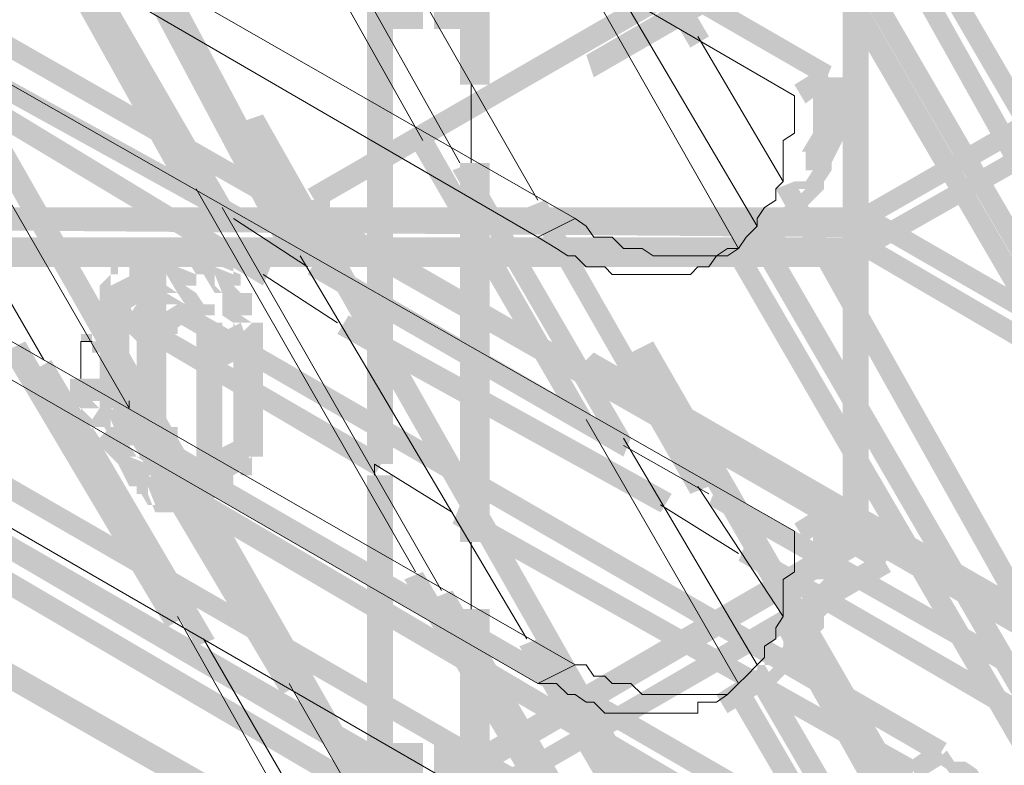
# Model space of a CAD drawing. Header units: millimetres. Extents: x -91 to 1961, y -1152 to 358.
# Tile 235 of 256: x 203.69 to 208.07, y 107.6 to 110.92. Entities that reach past the tile are written whole.
import ezdxf

# ---------------------------------------------------------------- set-up
doc = ezdxf.new("R2010")
doc.units = ezdxf.units.MM
doc.header["$MEASUREMENT"] = 0
doc.layers.get('0').update_dxf_attribs({"linetype": 'CONTINUOUS'})

msp = doc.modelspace()

# ---------------------------------------------------------------- hatches: boundary and pattern name
at = {"true_color": 0xaaaaaa}
h = msp.add_hatch(color=253, dxfattribs=at)
h.paths.add_polyline_path([(207.3545, 108.5956), (207.3545, 114.9487), (207.4703, 114.9487), (207.4703, 108.5956)])
h.paths.add_polyline_path([(207.3545, 118.1253), (207.3545, 124.4784), (207.4703, 124.4784), (207.4703, 118.1253)])
h.paths.add_polyline_path([(207.3545, 127.655), (207.3545, 134.0082), (207.4703, 134.0082), (207.4703, 127.655)])
h.paths.add_polyline_path([(207.3545, 137.1848), (207.3545, 143.5379), (207.4703, 143.5379), (207.4703, 137.1848)])
h.paths.add_polyline_path([(207.3545, 146.7145), (207.3545, 153.0676), (207.4703, 153.0676), (207.4703, 146.7145)])
h.paths.add_polyline_path([(207.3545, 156.2442), (207.3545, 162.5974), (207.4703, 162.5974), (207.4703, 156.2442)])
h.paths.add_polyline_path([(207.3545, 165.774), (207.3545, 165.9394), (207.4703, 165.9394), (207.4703, 165.774)])
h = msp.add_hatch(color=253, dxfattribs=at)
h.paths.add_polyline_path([(207.6027, 165.8567), (207.6027, 159.5035), (207.4703, 159.5035), (207.4703, 165.8567)])
h.paths.add_polyline_path([(207.6027, 156.3269), (207.6027, 149.9738), (207.4703, 149.9738), (207.4703, 156.3269)])
h.paths.add_polyline_path([(207.6027, 146.7972), (207.6027, 140.4441), (207.4703, 140.4441), (207.4703, 146.7972)])
h.paths.add_polyline_path([(207.6027, 137.2675), (207.6027, 130.9143), (207.4703, 130.9143), (207.4703, 137.2675)])
h.paths.add_polyline_path([(207.6027, 127.7377), (207.6027, 121.3846), (207.4703, 121.3846), (207.4703, 127.7377)])
h.paths.add_polyline_path([(207.6027, 118.208), (207.6027, 111.8549), (207.4703, 111.8549), (207.4703, 118.208)])
h.paths.add_polyline_path([(207.6027, 108.6783), (207.6027, 108.5128), (207.4703, 108.5128), (207.4703, 108.6783)])
h = msp.add_hatch(color=253, dxfattribs=at)
h.paths.add_polyline_path([(205.485, 164.8805), (205.485, 158.5274), (205.3526, 158.5274), (205.3526, 164.8805)])
h.paths.add_polyline_path([(205.485, 155.3508), (205.485, 148.9977), (205.3526, 148.9977), (205.3526, 155.3508)])
h.paths.add_polyline_path([(205.485, 145.8211), (205.485, 139.4679), (205.3526, 139.4679), (205.3526, 145.8211)])
h.paths.add_polyline_path([(205.485, 136.2913), (205.485, 129.9382), (205.3526, 129.9382), (205.3526, 136.2913)])
h.paths.add_polyline_path([(205.485, 126.7616), (205.485, 120.4085), (205.3526, 120.4085), (205.3526, 126.7616)])
h.paths.add_polyline_path([(205.485, 117.2319), (205.485, 110.8787), (205.3526, 110.8787), (205.3526, 117.2319)])
h.paths.add_polyline_path([(205.485, 107.7021), (205.485, 107.5367), (205.3526, 107.5367), (205.3526, 107.7021)])
h = msp.add_hatch(color=253, dxfattribs=at)
h.paths.add_polyline_path([(205.6504, 164.8805), (205.6504, 158.5274), (205.5346, 158.5274), (205.5346, 164.8805)])
h.paths.add_polyline_path([(205.6504, 155.3508), (205.6504, 148.9977), (205.5346, 148.9977), (205.5346, 155.3508)])
h.paths.add_polyline_path([(205.6504, 145.8211), (205.6504, 139.4679), (205.5346, 139.4679), (205.5346, 145.8211)])
h.paths.add_polyline_path([(205.6504, 136.2913), (205.6504, 129.9382), (205.5346, 129.9382), (205.5346, 136.2913)])
h.paths.add_polyline_path([(205.6504, 126.7616), (205.6504, 120.4085), (205.5346, 120.4085), (205.5346, 126.7616)])
h.paths.add_polyline_path([(205.6504, 117.2319), (205.6504, 110.8787), (205.5346, 110.8787), (205.5346, 117.2319)])
h.paths.add_polyline_path([(205.6504, 107.7021), (205.6504, 107.5367), (205.5346, 107.5367), (205.5346, 107.7021)])
h = msp.add_hatch(color=253, dxfattribs=at)
h.paths.add_polyline_path([(204.6412, 120.789), (204.7735, 120.789), (204.7735, 120.2926), (204.6412, 120.2926)])
h.paths.add_polyline_path([(207.2718, 152.5548), (207.3876, 152.5548), (207.3876, 151.7937), (207.2718, 151.7937)])
h.paths.add_polyline_path([(204.6412, 109.5221), (204.7735, 109.5221), (204.7735, 109.0257), (204.6412, 109.0257)])
h.paths.add_polyline_path([(206.4611, 140.0304), (206.5934, 140.0304), (206.5934, 139.2528), (206.4611, 139.2528)])
h.paths.add_polyline_path([(206.4611, 123.1714), (206.5934, 123.1714), (206.5934, 122.4104), (206.4611, 122.4104)])
h = msp.add_hatch(color=253, dxfattribs=at)
h.paths.add_polyline_path([(204.4757, 109.4393), (204.5915, 109.4393), (204.5915, 108.943), (204.4757, 108.943)])
h.paths.add_polyline_path([(206.6265, 129.0613), (206.7589, 129.0613), (206.7589, 128.2837), (206.6265, 128.2837)])
h = msp.add_hatch(color=253, dxfattribs=at)
h.paths.add_polyline_path([(236.4897, 128.201), (230.9803, 124.9913), (230.9472, 125.0741), (236.44, 128.2837)])
h.paths.add_polyline_path([(228.2339, 123.4196), (222.7245, 120.243), (222.6749, 120.3257), (228.1842, 123.5023)])
h.paths.add_polyline_path([(220.0112, 118.6382), (214.5018, 115.4616), (214.4687, 115.5443), (219.9285, 118.7209)])
h.paths.add_polyline_path([(211.7554, 113.8402), (206.246, 110.6636), (206.2129, 110.7629), (211.7058, 113.9395)])
h = msp.add_hatch(color=253, dxfattribs=at)
h.paths.add_polyline_path([(204.9721, 110.1673), (210.4814, 113.3439), (210.5311, 113.2612), (205.0217, 110.0846)])
h.paths.add_polyline_path([(213.2444, 114.8991), (218.7372, 118.0757), (218.7869, 117.9929), (213.2775, 114.8164)])
h.paths.add_polyline_path([(221.5002, 119.697), (226.9599, 122.8736), (227.0427, 122.7909), (221.5333, 119.6143)])
h.paths.add_polyline_path([(229.7064, 124.4288), (235.2157, 127.6054), (235.2985, 127.5227), (229.8056, 124.3461)])
h = msp.add_hatch(color=253, dxfattribs=at)
h.paths.add_polyline_path([(236.4897, 126.7616), (230.9803, 123.5519), (230.9472, 123.6347), (236.44, 126.8443)])
h.paths.add_polyline_path([(228.2339, 121.9802), (222.7245, 118.8036), (222.6749, 118.8863), (228.1842, 122.0629)])
h.paths.add_polyline_path([(219.9781, 117.1988), (214.5018, 114.0222), (214.4191, 114.1049), (219.9285, 117.2815)])
h.paths.add_polyline_path([(211.7554, 112.4505), (207.4703, 110.0019), (207.4372, 110.0846), (211.7058, 112.5332)])
h = msp.add_hatch(color=253, dxfattribs=at)
h.paths.add_polyline_path([(207.4372, 109.9522), (212.9466, 113.0792), (212.9797, 112.9964), (207.4703, 109.8695)])
h.paths.add_polyline_path([(215.693, 114.7005), (221.2024, 117.8771), (221.2355, 117.7944), (215.7427, 114.6178)])
h.paths.add_polyline_path([(223.9488, 119.4323), (229.4582, 122.6089), (229.5078, 122.5262), (223.9984, 119.3496)])
h.paths.add_polyline_path([(232.2046, 124.2303), (236.44, 126.6789), (236.4897, 126.5962), (232.2542, 124.1476)])
h = msp.add_hatch(color=253, dxfattribs=at)
h.paths.add_polyline_path([(207.8178, 104.9557), (204.6743, 110.4651), (204.7735, 110.4982), (207.9005, 104.9888)])
h.paths.add_polyline_path([(203.0694, 113.2115), (201.3322, 116.2227), (201.415, 116.2557), (203.1522, 113.2612)])
h = msp.add_hatch(color=253, dxfattribs=at)
h.paths.add_polyline_path([(209.588, 103.93), (206.4115, 109.4393), (206.5107, 109.489), (209.6873, 103.9796)])
h.paths.add_polyline_path([(204.8563, 112.2023), (202.5565, 116.0903), (202.6558, 116.1399), (204.939, 112.2354)])
h = msp.add_hatch(color=253, dxfattribs=at)
h.paths.add_polyline_path([(212.9797, 101.9942), (209.8031, 107.4871), (209.9355, 107.5367), (213.0624, 102.0273)])
h.paths.add_polyline_path([(208.2479, 110.25), (205.9978, 114.1049), (206.0806, 114.138), (208.3306, 110.2831)])
for points in [[(207.2718, 110.6306), (201.7624, 113.8071), (201.7955, 113.8899), (207.3049, 110.7133)], [(205.6504, 112.2354), (205.6504, 110.6306), (205.7828, 110.6306), (205.7828, 112.2354)], [(207.1394, 112.1527), (208.4465, 109.8199), (208.3637, 109.7868), (207.0567, 112.1196)], [(206.0309, 112.0699), (206.7589, 110.8456), (206.6762, 110.796), (205.9482, 112.0203)], [(207.0071, 111.9376), (208.3637, 109.6048), (208.281, 109.5717), (206.9243, 111.9045)], [(207.2718, 108.6783), (201.7624, 111.8218), (201.7955, 111.9045), (207.3049, 108.761)], [(208.4465, 109.1084), (206.8416, 111.8549), (206.9243, 111.9045), (208.5292, 109.1415)], [(206.0309, 105.965), (202.904, 111.4743), (202.9867, 111.524), (206.1302, 106.0146)], [(204.4261, 110.1177), (203.7147, 111.3916), (203.7974, 111.4412), (204.5088, 110.1673)], [(203.9132, 111.342), (204.6412, 110.0846), (204.5585, 110.0349), (203.8305, 111.3089)], [(204.3434, 111.1434), (205.0217, 109.8695), (204.8893, 109.8199), (204.211, 111.0938)], [(205.2368, 110.9614), (205.2368, 108.943), (205.3526, 108.943), (205.3526, 110.9614)], [(204.6412, 110.0019), (203.2018, 110.796), (203.2349, 110.8787), (204.6743, 110.0846)], [(207.1394, 110.6306), (207.2718, 110.7133), (207.3049, 110.6306), (207.1891, 110.5478)], [(203.4169, 110.6636), (204.8066, 109.8199), (204.7735, 109.7371), (203.3672, 110.5809)], [(206.1633, 109.1084), (205.4519, 110.3327), (205.5346, 110.3824), (206.246, 109.1415)], [(205.7, 110.2831), (206.4115, 109.0588), (206.3287, 109.0257), (205.6173, 110.25)], [(205.6504, 110.2831), (205.6504, 108.5956), (205.7828, 108.5956), (205.7828, 110.2831)], [(207.1394, 110.2004), (208.4465, 107.8841), (208.3637, 107.8345), (207.0567, 110.1673)], [(204.939, 110.1177), (204.939, 110.0349), (205.0713, 110.0349), (205.0713, 110.1177)], [(206.0309, 110.1177), (206.7589, 108.8437), (206.6762, 108.8106), (205.9482, 110.0846)], [(207.3876, 110.0349), (207.3876, 109.9026), (207.52, 109.9026), (207.52, 110.0349)], [(207.3876, 110.0349), (207.3876, 109.9026), (207.52, 109.9026), (207.52, 110.0349)], [(206.792, 109.9026), (206.9243, 110.0019), (206.974, 109.9026), (206.8416, 109.8199)], [(207.0071, 110.0019), (208.3637, 107.6691), (208.281, 107.6194), (206.9243, 109.9522)], [(207.2718, 106.6929), (201.7624, 109.8695), (201.7955, 109.9522), (207.3049, 106.7756)], [(204.1779, 109.8695), (204.2937, 109.9522), (204.3434, 109.8695), (204.211, 109.7868)], [(208.4465, 107.1065), (206.8416, 109.8695), (206.9243, 109.9026), (208.5292, 107.1562)], [(206.3784, 108.9761), (204.9721, 109.7868), (205.0217, 109.8695), (206.4115, 109.0588)], [(204.0952, 109.7371), (204.2606, 109.8199), (204.2937, 109.7041), (204.1283, 109.6048)], [(204.211, 109.7868), (204.211, 109.2739), (204.3434, 109.2739), (204.3434, 109.7868)], [(204.0456, 109.7041), (204.0456, 109.1912), (204.1779, 109.1912), (204.1779, 109.7041)], [(204.211, 109.5717), (204.0952, 109.489), (204.0456, 109.5717), (204.1779, 109.6544)], [(204.4261, 109.5717), (204.2937, 109.489), (204.2606, 109.5717), (204.393, 109.6544)], [(207.7681, 107.6194), (204.393, 109.5717), (204.4261, 109.6544), (207.8178, 107.7021)], [(204.2937, 109.5717), (205.3195, 108.9761), (205.2699, 108.8934), (204.2606, 109.489)], [(204.5088, 109.489), (204.6743, 109.5717), (204.7239, 109.4393), (204.5585, 109.3566)], [(205.1541, 109.6048), (206.5934, 108.8106), (206.5438, 108.7279), (205.1044, 109.5221)], [(204.3434, 108.215), (203.6154, 109.4393), (203.7147, 109.489), (204.4261, 108.2647)], [(203.8305, 109.4062), (204.5585, 108.1654), (204.4757, 108.1323), (203.7478, 109.3566)], [(204.0952, 109.2243), (204.2606, 109.3235), (204.2937, 109.1912), (204.1283, 109.1084)], [(204.211, 109.1912), (204.939, 107.9669), (204.8563, 107.9172), (204.1283, 109.1415)], [(204.5088, 108.9761), (204.6743, 109.0588), (204.7239, 108.943), (204.5585, 108.8437)], [(204.4261, 108.8437), (204.2937, 108.8106), (204.2606, 108.943), (204.393, 108.9761)], [(204.4261, 108.9761), (207.8178, 107.0238), (207.7681, 106.9411), (204.393, 108.8934)], [(207.6523, 106.8584), (204.2606, 108.8437), (204.2937, 108.943), (207.6854, 106.9411)], [(204.4757, 108.8437), (204.5915, 108.943), (204.6412, 108.8437), (204.5088, 108.761)], [(208.2479, 107.9172), (206.7589, 108.761), (206.792, 108.8437), (208.281, 108)], [(203.4169, 108.761), (205.4519, 107.5863), (205.4022, 107.4871), (203.3672, 108.6783)], [(205.6504, 108.761), (207.6854, 107.6194), (207.6523, 107.5367), (205.6173, 108.6783)], [(207.1394, 108.6783), (207.2718, 108.761), (207.3049, 108.6783), (207.1891, 108.5956)], [(206.9243, 107.9669), (206.974, 108), (206.974, 108.0496), (207.0071, 108.0496), (207.0071, 108), (207.0567, 108.0496), (207.0071, 108.0496), (207.0071, 108.0827), (207.0567, 108.0827), (207.0898, 108.1323), (207.0898, 108.1654), (207.1394, 108.1654), (207.0898, 108.1323), (207.0898, 108.1654), (207.1394, 108.1654), (207.1891, 108.215), (207.1394, 108.215), (207.1394, 108.2647), (207.1891, 108.2647), (207.2221, 108.2978), (207.1891, 108.2978), (207.1891, 108.3474), (207.1891, 108.3805), (207.2221, 108.3805), (207.2718, 108.4301), (207.2221, 108.4301), (207.2221, 108.4632), (207.2221, 108.5459), (207.2221, 108.5956), (207.2221, 108.6452), (207.2221, 108.7279), (207.3545, 108.7279), (207.3545, 108.6452), (207.3545, 108.5956), (207.3545, 108.5459), (207.3545, 108.4632), (207.3545, 108.4301), (207.3049, 108.3805), (207.2718, 108.3474), (207.3049, 108.3805), (207.3049, 108.3474), (207.3049, 108.2978), (207.2718, 108.2647), (207.2221, 108.215), (207.2718, 108.2647), (207.2718, 108.215), (207.2221, 108.1654), (207.1891, 108.1323), (207.2221, 108.1654), (207.2221, 108.1323), (207.1394, 108.0496), (207.0898, 108.0496), (207.1394, 108.0827), (207.0898, 108.0496), (207.1394, 108.0827), (207.1394, 108.0496), (207.0898, 108), (207.0567, 107.9669), (207.0071, 107.9172), (206.974, 107.9172), (207.0071, 107.9669), (206.974, 107.9172)], [(205.2699, 107.4043), (203.2349, 108.5956), (203.2845, 108.6783), (205.3195, 107.4871)], [(205.5677, 107.5863), (207.3876, 108.6452), (207.4372, 108.5459), (205.6173, 107.4871)], [(207.52, 108.4632), (207.3876, 108.5459), (207.4372, 108.6452), (207.5696, 108.5459)], [(206.9243, 108.5956), (208.3306, 107.7849), (208.281, 107.7021), (206.8913, 108.5128)], [(207.5696, 108.4632), (205.7331, 107.4043), (205.7, 107.4871), (207.52, 108.5459)], [(206.1302, 107.2058), (205.4022, 108.4301), (205.485, 108.4632), (206.2129, 107.2389)], [(205.6173, 108.3805), (206.3287, 107.1562), (206.246, 107.1065), (205.5346, 108.3474)], [(205.6504, 108.2978), (205.6504, 107.454), (205.7828, 107.454), (205.7828, 108.2978)], [(207.1394, 108.2647), (208.4465, 105.9319), (208.3637, 105.8822), (207.0567, 108.215)], [(205.9978, 108.1654), (206.7093, 106.9411), (206.6265, 106.908), (205.9151, 108.1323)], [(207.0071, 108.0496), (208.3637, 105.7168), (208.281, 105.6672), (206.9243, 108)], [(206.792, 107.9172), (206.9243, 108), (206.974, 107.9172), (206.8416, 107.8345)], [(206.8913, 108), (206.8913, 107.8841), (206.9243, 107.8841), (206.9243, 108)], [(208.4465, 105.1708), (206.8416, 107.9172), (206.9243, 107.9669), (208.5292, 105.2039)], [(207.8178, 107.6194), (207.6854, 107.5367), (207.6523, 107.6194), (207.7681, 107.7021)]]:
    msp.add_hatch(color=253, dxfattribs=at).paths.add_polyline_path(points)
h = msp.add_hatch(color=253, dxfattribs=at)
h.paths.add_polyline_path([(205.2368, 108.8934), (205.3526, 108.8934), (205.3526, 107.454), (205.2368, 107.454)])
h.paths.add_polyline_path([(205.2368, 112.9137), (205.3526, 112.9137), (205.3526, 111.342), (205.2368, 111.342)])
h = msp.add_hatch(color=253, dxfattribs=at)
h.paths.add_polyline_path([(205.1044, 107.1065), (199.5951, 110.25), (199.6447, 110.3327), (205.1541, 107.2058)])
h.paths.add_polyline_path([(196.8486, 111.8549), (196.799, 111.9045), (196.8486, 111.9872), (196.8817, 111.9376)])
h = msp.add_hatch(color=253, dxfattribs=at)
h.paths.add_polyline_path([(206.9243, 110.0019), (206.974, 110.0019), (206.974, 109.9522), (207.0071, 110.0019), (207.0071, 110.0349), (207.0567, 110.0349), (207.0071, 110.0019), (207.0071, 110.0349), (207.0567, 110.0349), (207.0898, 110.0846), (207.1394, 110.1177), (207.1891, 110.0846), (207.1394, 110.0349), (207.0898, 110.0019), (207.1394, 110.0349), (207.1394, 110.0019), (207.0567, 109.9026), (207.0071, 109.9026), (207.0567, 109.9522), (207.0071, 109.9026), (206.974, 109.8695), (206.9243, 109.8695)])
h.paths.add_polyline_path([(207.1394, 110.1177), (207.1891, 110.1673), (207.1394, 110.1673), (207.1394, 110.2004), (207.1891, 110.2004), (207.2221, 110.25), (207.1891, 110.25), (207.1891, 110.2831), (207.1891, 110.3327), (207.1725, 110.3327), (207.2221, 110.4155), (207.2221, 110.4651), (207.2221, 110.4982), (207.2221, 110.5478), (207.2221, 110.6306), (207.2221, 110.6636), (207.3545, 110.6636), (207.3545, 110.6306), (207.3545, 110.5478), (207.3545, 110.4982), (207.3545, 110.4651), (207.3545, 110.4155), (207.3545, 110.3824), (207.3049, 110.2831), (207.3049, 110.3327), (207.3049, 110.2831), (207.3049, 110.25), (207.2718, 110.2004), (207.2221, 110.1673), (207.2718, 110.2004), (207.2718, 110.1673), (207.2221, 110.1177), (207.1891, 110.0846)])
h = msp.add_hatch(color=253, dxfattribs=at)
h.paths.add_polyline_path([(207.4372, 109.9522), (201.0841, 110.0019), (201.0841, 110.0846), (207.4372, 110.0846)])
h.paths.add_polyline_path([(197.9075, 110.0019), (193.6224, 110.0019), (193.6224, 110.1177), (197.9075, 110.0846)])
h = msp.add_hatch(color=253, dxfattribs=at)
h.paths.add_polyline_path([(193.8044, 110.1177), (200.1576, 110.0846), (200.1576, 110.0019), (193.8044, 110.0019)])
h.paths.add_polyline_path([(203.3341, 110.0846), (207.4372, 110.0846), (207.4372, 109.9522), (203.3341, 110.0019)])
h = msp.add_hatch(color=253, dxfattribs=at)
h.paths.add_polyline_path([(205.0217, 110.0846), (210.5311, 106.908), (210.4814, 106.8253), (204.9721, 110.0019)])
h.paths.add_polyline_path([(213.2775, 105.2866), (218.7869, 102.11), (218.7372, 102.0273), (213.2444, 105.2039)])
h.paths.add_polyline_path([(221.5333, 100.5548), (227.0427, 97.3783), (226.9599, 97.2459), (221.5002, 100.4225)])
h.paths.add_polyline_path([(229.8056, 95.7569), (235.2985, 92.5803), (235.2157, 92.4976), (229.7064, 95.6742)])
h = msp.add_hatch(color=253, dxfattribs=at)
h.paths.add_polyline_path([(207.4703, 110.0846), (212.9797, 106.908), (212.9466, 106.8253), (207.4372, 110.0019)])
h.paths.add_polyline_path([(215.7427, 105.2866), (221.2355, 102.11), (221.2024, 102.0273), (215.693, 105.2039)])
h.paths.add_polyline_path([(223.9984, 100.5548), (229.5078, 97.3783), (229.4582, 97.2955), (223.9488, 100.4721)])
h.paths.add_polyline_path([(232.2542, 95.7569), (236.4897, 93.3414), (236.44, 93.2586), (232.2046, 95.6742)])
h = msp.add_hatch(color=253, dxfattribs=at)
h.paths.add_polyline_path([(207.4372, 109.8199), (201.0841, 109.8695), (201.0841, 109.9522), (207.4372, 109.9522)])
h.paths.add_polyline_path([(197.9075, 109.8695), (193.8044, 109.8695), (193.8044, 110.0019), (197.9075, 109.9522)])
h = msp.add_hatch(color=253, dxfattribs=at)
h.paths.add_polyline_path([(193.6224, 109.9522), (199.9756, 109.9522), (199.9756, 109.8199), (193.6224, 109.8199)])
h.paths.add_polyline_path([(203.1522, 109.9522), (207.4372, 109.9522), (207.4372, 109.8199), (203.1522, 109.8199)])
h = msp.add_hatch(color=253, dxfattribs=at)
h.paths.add_polyline_path([(204.6412, 109.5221), (204.6412, 109.5717), (204.7735, 109.5717), (204.7735, 109.5221)])
h.paths.add_polyline_path([(204.6743, 109.5221), (204.6412, 109.5717), (204.5915, 109.6048), (204.5915, 109.6544), (204.5915, 109.7041), (204.6412, 109.6544), (204.5915, 109.7041), (204.5585, 109.7371), (204.5585, 109.7868), (204.5915, 109.7041), (204.5585, 109.7041), (204.5088, 109.7868), (204.5088, 109.8199), (204.5585, 109.7868), (204.5088, 109.8199), (204.5088, 109.7868), (204.4757, 109.7868), (204.4261, 109.8695), (204.4261, 109.9026), (204.4757, 109.8199), (204.4261, 109.8199), (204.393, 109.8199), (204.393, 109.9522), (204.4261, 109.9522), (204.4757, 109.9522), (204.5585, 109.9026), (204.5585, 109.8695), (204.4757, 109.9026), (204.5088, 109.9026), (204.5585, 109.8695), (204.5915, 109.8199), (204.6412, 109.8199), (204.6412, 109.7868), (204.5585, 109.8199), (204.5915, 109.8199), (204.6743, 109.7868), (204.6743, 109.7371), (204.6412, 109.7371), (204.6743, 109.7041), (204.7239, 109.7041), (204.7239, 109.6544), (204.7239, 109.6048), (204.6743, 109.6048), (204.7239, 109.5717)])
h.paths.add_polyline_path([(204.393, 109.8199), (204.3434, 109.8199), (204.3434, 109.9522), (204.393, 109.9522)])
h.paths.add_polyline_path([(204.3434, 109.8199), (204.2937, 109.8199), (204.2937, 109.9522), (204.3434, 109.9522)])
h = msp.add_hatch(color=253, dxfattribs=at)
h.paths.add_polyline_path([(206.8913, 109.9522), (206.9243, 109.9522), (206.9243, 109.8199), (206.8913, 109.8199)])
h.paths.add_polyline_path([(206.8913, 109.9026), (206.8913, 109.9522), (207.0071, 109.9522), (207.0071, 109.9026)])
h = msp.add_hatch(color=253, dxfattribs=at)
h.paths.add_polyline_path([(236.44, 93.0932), (230.9472, 96.2698), (230.9803, 96.3525), (236.4897, 93.1759)])
h.paths.add_polyline_path([(228.1842, 97.8415), (222.6749, 101.0181), (222.7245, 101.1008), (228.2339, 97.9242)])
h.paths.add_polyline_path([(219.9285, 102.6229), (214.4191, 105.7995), (214.5018, 105.8822), (219.9781, 102.7057)])
h.paths.add_polyline_path([(211.7058, 107.3713), (207.4372, 109.8695), (207.4703, 109.9522), (211.7554, 107.454)])
h = msp.add_hatch(color=253, dxfattribs=at)
h.paths.add_polyline_path([(204.393, 109.9026), (204.393, 109.8695), (204.2606, 109.8695), (204.2606, 109.9026)])
h.paths.add_polyline_path([(204.2937, 109.7868), (204.2606, 109.7868), (204.2606, 109.9026), (204.2937, 109.9026)])
h.paths.add_polyline_path([(204.3434, 109.8695), (204.3434, 109.8199), (204.211, 109.8199), (204.211, 109.8695)])
h.paths.add_polyline_path([(204.3434, 109.8199), (204.3434, 109.7868), (204.211, 109.7868), (204.211, 109.8199)])
h = msp.add_hatch(color=253, dxfattribs=at)
h.paths.add_polyline_path([(204.1779, 109.7371), (204.1283, 109.7371), (204.1283, 109.8695), (204.1779, 109.8695)])
h.paths.add_polyline_path([(204.211, 109.8199), (204.211, 109.7868), (204.0952, 109.7868), (204.0952, 109.8199)])
h.paths.add_polyline_path([(204.211, 109.7868), (204.211, 109.7371), (204.0952, 109.7371), (204.0952, 109.7868)])
h.paths.add_polyline_path([(204.1283, 109.6544), (204.0952, 109.6544), (204.1779, 109.7371), (204.1779, 109.7041), (204.0456, 109.7041), (204.0456, 109.7371), (204.0952, 109.7868), (204.1283, 109.7868)])
h = msp.add_hatch(color=253, dxfattribs=at)
h.paths.add_polyline_path([(204.4757, 109.4393), (204.4757, 109.489), (204.4757, 109.5221), (204.5915, 109.5221), (204.5915, 109.489), (204.5915, 109.4393)])
h.paths.add_polyline_path([(204.4757, 109.5221), (204.4757, 109.5717), (204.5088, 109.5221), (204.4757, 109.5717), (204.4261, 109.6048), (204.4261, 109.6544), (204.4757, 109.6048), (204.4261, 109.6544), (204.4757, 109.7041), (204.5088, 109.6544), (204.5585, 109.6544), (204.5585, 109.6048), (204.5088, 109.6048), (204.5585, 109.5717), (204.5915, 109.5717), (204.5915, 109.5221)])
h.paths.add_polyline_path([(204.4261, 109.6544), (204.393, 109.7041), (204.3434, 109.7371), (204.3434, 109.7868), (204.393, 109.7041), (204.3434, 109.7041), (204.3434, 109.7371), (204.2937, 109.7868), (204.3434, 109.8199), (204.393, 109.7868), (204.3434, 109.8199), (204.393, 109.8199), (204.4757, 109.7868), (204.4757, 109.7371), (204.4261, 109.7371), (204.4757, 109.7041)])
h.paths.add_polyline_path([(204.2937, 109.7371), (204.2606, 109.7371), (204.2606, 109.8695), (204.2937, 109.8695)])
h.paths.add_polyline_path([(204.2606, 109.7371), (204.211, 109.7371), (204.1779, 109.7371), (204.1779, 109.8695), (204.211, 109.8695), (204.2606, 109.8695)])
h = msp.add_hatch(color=253, dxfattribs=at)
h.paths.add_polyline_path([(204.393, 109.5221), (204.3434, 109.5221), (204.3434, 109.6544), (204.393, 109.6544)])
h.paths.add_polyline_path([(204.2937, 109.6048), (204.2937, 109.6544), (204.3434, 109.5717), (204.2937, 109.5717), (204.2937, 109.7041), (204.3434, 109.7041), (204.4261, 109.6544), (204.4261, 109.6048)])
h.paths.add_polyline_path([(204.2937, 109.5717), (204.2606, 109.5717), (204.2606, 109.7041), (204.2937, 109.7041)])
h.paths.add_polyline_path([(204.2606, 109.5717), (204.211, 109.5717), (204.211, 109.7041), (204.2606, 109.7041)])
h.paths.add_polyline_path([(204.2937, 109.6544), (204.2937, 109.6048), (204.211, 109.5221), (204.1779, 109.5221), (204.1779, 109.6544), (204.211, 109.6544), (204.1779, 109.6048), (204.1779, 109.6544)])
h = msp.add_hatch(color=253, dxfattribs=at)
h.paths.add_polyline_path([(204.0456, 109.4393), (204.0125, 109.4393), (204.0125, 109.5717), (204.0456, 109.5717)])
h.paths.add_polyline_path([(204.0952, 109.5221), (204.0952, 109.489), (203.9628, 109.489), (203.9628, 109.5221)])
h = msp.add_hatch(color=253, dxfattribs=at)
h.paths.add_polyline_path([(204.2606, 109.4393), (204.211, 109.4393), (204.211, 109.5717), (204.2606, 109.5717)])
h.paths.add_polyline_path([(204.211, 109.489), (204.1779, 109.5221), (204.211, 109.5717), (204.2606, 109.5221)])
h.paths.add_polyline_path([(204.1779, 109.489), (204.1283, 109.489), (204.1283, 109.6048), (204.1779, 109.6048)])
h.paths.add_polyline_path([(204.1283, 109.489), (204.0952, 109.489), (204.0952, 109.6048), (204.1283, 109.6048)])
h.paths.add_polyline_path([(204.0952, 109.489), (204.0456, 109.489), (204.0456, 109.6048), (204.0952, 109.6048)])
h.paths.add_polyline_path([(204.1283, 109.5717), (204.1283, 109.5221), (204.0125, 109.5221), (204.0125, 109.5717)])
h = msp.add_hatch(color=253, dxfattribs=at)
h.paths.add_polyline_path([(204.211, 109.5717), (204.1779, 109.5221), (204.1283, 109.5717), (204.1779, 109.6048)])
h.paths.add_polyline_path([(204.211, 109.5717), (204.211, 109.5221), (204.0952, 109.5221), (204.0952, 109.5717)])
h.paths.add_polyline_path([(204.1779, 109.489), (204.1283, 109.4393), (204.0952, 109.489), (204.1283, 109.5221)])
h.paths.add_polyline_path([(204.1779, 109.489), (204.1779, 109.4393), (204.1779, 109.4062), (204.0456, 109.4062), (204.0456, 109.4393), (204.0456, 109.489)])
h.paths.add_polyline_path([(204.1283, 109.4062), (204.1779, 109.3566), (204.211, 109.3566), (204.211, 109.3235), (204.0952, 109.3235), (204.0952, 109.3566), (204.1283, 109.3235), (204.0952, 109.3566)])
h.paths.add_polyline_path([(204.211, 109.3235), (204.211, 109.2739), (204.211, 109.2243), (204.1283, 109.2739), (204.1779, 109.2739), (204.1779, 109.1415), (204.1283, 109.1415), (204.0952, 109.2243), (204.0952, 109.2739), (204.0952, 109.3235)])
h = msp.add_hatch(color=253, dxfattribs=at)
h.paths.add_polyline_path([(236.44, 91.902), (230.9472, 95.0786), (230.9803, 95.1778), (236.4897, 92.0013)])
h.paths.add_polyline_path([(228.1842, 96.6503), (222.6749, 99.8269), (222.7245, 99.9096), (228.2339, 96.733)])
h.paths.add_polyline_path([(219.9285, 101.4317), (214.4191, 104.6083), (214.4687, 104.7076), (219.9781, 101.531)])
h.paths.add_polyline_path([(211.6727, 106.18), (206.1633, 109.3566), (206.246, 109.4393), (211.7554, 106.2628)])
h = msp.add_hatch(color=253, dxfattribs=at)
h.paths.add_polyline_path([(204.0456, 109.3235), (204.0456, 109.2739), (203.9132, 109.2739), (203.9132, 109.3235)])
h.paths.add_polyline_path([(204.0456, 109.2739), (204.0456, 109.2243), (204.0125, 109.2243), (204.0456, 109.1912), (204.0125, 109.1415), (203.9628, 109.1912), (203.9132, 109.2243), (203.9132, 109.2739)])
h.paths.add_polyline_path([(204.0952, 109.1912), (204.0952, 109.1415), (204.0456, 109.1415), (204.0952, 109.1084), (204.0456, 109.0588), (204.0125, 109.1084), (203.9628, 109.1415), (203.9628, 109.1912)])
h.paths.add_polyline_path([(204.1283, 109.1084), (204.1283, 109.0588), (204.0952, 109.0588), (204.1283, 109.0257), (204.0952, 108.9761), (204.0456, 109.0257), (204.0125, 109.0588), (204.0125, 109.1084)])
h.paths.add_polyline_path([(204.1283, 109.0257), (204.1779, 108.9761), (204.1283, 108.943), (204.0952, 108.9761)])
h.paths.add_polyline_path([(204.1779, 108.9761), (204.211, 108.943), (204.1779, 108.8934), (204.1283, 108.943)])
h.paths.add_polyline_path([(204.211, 108.943), (204.2606, 108.8934), (204.211, 108.8437), (204.1779, 108.8934)])
h.paths.add_polyline_path([(204.211, 108.943), (204.2606, 108.943), (204.2606, 108.8106), (204.211, 108.8106)])
h = msp.add_hatch(color=253, dxfattribs=at)
h.paths.add_polyline_path([(204.3434, 109.2739), (204.3434, 109.2243), (204.211, 109.2243), (204.211, 109.2739)])
h.paths.add_polyline_path([(204.3434, 109.2243), (204.3434, 109.1912), (204.3434, 109.1415), (204.2937, 109.1415), (204.3434, 109.1084), (204.393, 109.1084), (204.393, 109.0588), (204.3434, 109.0588), (204.393, 109.0257), (204.3434, 108.9761), (204.2937, 109.0257), (204.2606, 109.0588), (204.2606, 109.1084), (204.2937, 109.0588), (204.2606, 109.1084), (204.211, 109.1415), (204.211, 109.1912), (204.211, 109.2243)])
h.paths.add_polyline_path([(204.393, 109.0257), (204.4261, 108.9761), (204.4757, 108.9761), (204.4757, 108.943), (204.393, 108.9761), (204.4261, 108.9761), (204.4757, 108.943), (204.5088, 108.8934), (204.4757, 108.8437), (204.4261, 108.8934), (204.4261, 108.8437), (204.393, 108.8437), (204.3434, 108.943), (204.3434, 108.9761), (204.393, 108.943), (204.3434, 108.9761)])
h.paths.add_polyline_path([(204.4757, 108.943), (204.5088, 108.943), (204.5585, 108.943), (204.5585, 108.8106), (204.5088, 108.8106), (204.4757, 108.8106)])
h.paths.add_polyline_path([(204.5585, 108.943), (204.5915, 108.943), (204.5915, 108.8106), (204.5585, 108.8106)])
h = msp.add_hatch(color=253, dxfattribs=at)
h.paths.add_polyline_path([(204.1779, 109.1912), (204.1779, 109.1415), (204.0952, 109.1912), (204.1283, 109.1912), (204.211, 109.1415), (204.211, 109.1084), (204.211, 109.0588), (204.211, 109.0257), (204.1779, 109.0257), (204.211, 108.9761), (204.2606, 108.9761), (204.2606, 108.943), (204.1779, 108.9761), (204.211, 108.9761), (204.2606, 108.943), (204.2937, 108.8934), (204.3434, 108.8934), (204.3434, 108.8437), (204.2606, 108.8934), (204.2937, 108.8934), (204.393, 108.8437), (204.393, 108.8106), (204.2937, 108.8437), (204.3434, 108.8437), (204.393, 108.8437), (204.393, 108.7279), (204.3434, 108.7279), (204.2937, 108.7279), (204.2606, 108.8106), (204.2606, 108.8437), (204.2937, 108.761), (204.2606, 108.761), (204.211, 108.8437), (204.211, 108.8934), (204.2606, 108.8437), (204.211, 108.8934), (204.211, 108.8437), (204.1779, 108.8437), (204.1283, 108.943), (204.1283, 108.9761), (204.1779, 108.943), (204.1283, 108.9761), (204.0952, 109.0257), (204.0952, 109.0588), (204.0952, 109.1084), (204.0952, 109.1415), (204.1283, 109.0588), (204.0952, 109.0588), (204.0456, 109.1415), (204.0456, 109.1912)])
h.paths.add_polyline_path([(204.393, 108.8437), (204.4261, 108.8437), (204.4261, 108.7279), (204.393, 108.7279)])
h.paths.add_polyline_path([(204.4261, 108.8437), (204.4757, 108.8437), (204.4757, 108.7279), (204.4261, 108.7279)])
h = msp.add_hatch(color=253, dxfattribs=at)
h.paths.add_polyline_path([(204.2606, 109.1912), (204.2606, 109.1415), (204.1779, 109.1912), (204.211, 109.1912), (204.2937, 109.1415), (204.2937, 109.1084), (204.1779, 109.1084), (204.1779, 109.1415), (204.211, 109.0588), (204.1779, 109.0588), (204.1283, 109.1415), (204.1283, 109.1912)])
h.paths.add_polyline_path([(204.211, 109.1415), (204.2606, 109.1415), (204.3434, 109.1084), (204.3434, 109.0588), (204.211, 109.0588), (204.211, 109.1084), (204.2606, 109.0257), (204.211, 109.0257)])
h.paths.add_polyline_path([(204.2937, 109.0588), (204.3434, 109.0257), (204.2937, 108.9761), (204.2606, 109.0257)])
h.paths.add_polyline_path([(204.3434, 109.0257), (204.393, 108.9761), (204.3434, 108.943), (204.2937, 108.9761)])
h.paths.add_polyline_path([(204.3434, 109.0257), (204.393, 109.0257), (204.4757, 108.9761), (204.4757, 108.943), (204.3434, 108.943), (204.3434, 108.9761), (204.393, 108.8934), (204.3434, 108.8934)])
h = msp.add_hatch(color=253, dxfattribs=at)
h.paths.add_polyline_path([(204.5915, 108.943), (204.6412, 108.943), (204.6412, 108.8106), (204.5915, 108.8106)])
h.paths.add_polyline_path([(204.5915, 108.8934), (204.5915, 108.943), (204.7239, 108.943), (204.7239, 108.8934)])
h.paths.add_polyline_path([(204.5915, 108.943), (204.5915, 108.9761), (204.6412, 109.0257), (204.6743, 109.0257), (204.6743, 108.8934), (204.6412, 108.8934), (204.7239, 108.9761), (204.7239, 108.943)])
h.paths.add_polyline_path([(204.6412, 108.9761), (204.6412, 109.0257), (204.7735, 109.0257), (204.7735, 108.9761)])
h = msp.add_hatch(color=253, dxfattribs=at)
h.paths.add_polyline_path([(204.4757, 108.8106), (204.5088, 108.8437), (204.5585, 108.8106), (204.5088, 108.761)])
h.paths.add_polyline_path([(204.4757, 108.8437), (204.4757, 108.8934), (204.5915, 108.8934), (204.5915, 108.8437)])
h.paths.add_polyline_path([(204.4757, 108.8934), (204.4757, 108.943), (204.5915, 108.943), (204.5915, 108.8934)])
h = msp.add_hatch(color=253, dxfattribs=at)
h.paths.add_polyline_path([(207.9832, 106.9907), (208.0328, 107.0238), (208.0659, 106.9907), (208.0328, 106.9411)])
h.paths.add_polyline_path([(208.0328, 107.0238), (208.0659, 107.0734), (208.0328, 107.0734), (208.0328, 107.1065), (208.0328, 107.1562), (208.0328, 107.2058), (208.0328, 107.2389), (208.0659, 107.2058), (208.0328, 107.2389), (207.9832, 107.2885), (207.9832, 107.3216), (208.0328, 107.2885), (207.9832, 107.3216), (207.9501, 107.3713), (207.9501, 107.454), (207.9832, 107.4043), (207.9501, 107.454), (207.9005, 107.4871), (207.9005, 107.5367), (207.9501, 107.4871), (207.9005, 107.5367), (207.9005, 107.4871), (207.8508, 107.4871), (207.8508, 107.5367), (207.8178, 107.5863), (207.7681, 107.6194), (207.8178, 107.6691), (207.8508, 107.6194), (207.9005, 107.5863), (207.8508, 107.6194), (207.9005, 107.6194), (207.9501, 107.5863), (207.9832, 107.5367), (208.0328, 107.5367), (208.0328, 107.4871), (207.9832, 107.4871), (208.0328, 107.454), (208.0659, 107.454), (208.0659, 107.3713), (208.0328, 107.3713), (208.0659, 107.3216), (208.1156, 107.3216), (208.1156, 107.2885), (208.0659, 107.2885), (208.1156, 107.2389), (208.1486, 107.2389), (208.1486, 107.2058), (208.1486, 107.1562), (208.1486, 107.1065), (208.1486, 107.0734), (208.1156, 107.0238), (208.0659, 106.9907)])

# ---------------------------------------------------------------- linework, layer by layer
at = {"color": 7, "linetype": 'Continuous', "lineweight": 20}
for points in [[(200.8359, 114.2373), (207.1394, 110.5809), (207.1394, 110.5809)], [(202.0933, 112.3677), (206.1633, 110.0349), (206.1633, 110.0349)], [(205.9978, 109.9522), (201.9775, 112.285), (201.9775, 112.285)], [(200.8359, 112.2354), (207.1394, 108.6452), (207.1394, 108.6452)], [(205.485, 110.3824), (204.5088, 112.1196), (204.5088, 112.1196)], [(204.6743, 112.0203), (205.6504, 110.2831), (205.6504, 110.2831)], [(205.0217, 111.8218), (205.9978, 110.1177), (205.9978, 110.1177)], [(202.8213, 111.0938), (203.7974, 109.4062), (203.7974, 109.4062)], [(206.8913, 109.9026), (206.2129, 111.0938), (206.2129, 111.0938)], [(206.3784, 111.0111), (206.974, 110.0019), (206.974, 110.0019)], [(203.2018, 110.8787), (204.1779, 109.1912), (204.1779, 109.1912)], [(206.7093, 110.8456), (207.0898, 110.2004), (207.0898, 110.2004)], [(207.1394, 110.5478), (207.1394, 110.5809), (207.1394, 110.5809)], [(207.1394, 110.4651), (207.1394, 110.5478), (207.1394, 110.5478)], [(207.1394, 110.4155), (207.1394, 110.4651), (207.1394, 110.4651)], [(207.0898, 110.3824), (207.1394, 110.4155), (207.1394, 110.4155)], [(202.0933, 110.3824), (206.1633, 108.0496), (206.1633, 108.0496)], [(207.0898, 110.3327), (207.0898, 110.3824), (207.0898, 110.3824)], [(207.0898, 110.2831), (207.0898, 110.3327), (207.0898, 110.3327)], [(200.8359, 110.2831), (207.1394, 106.6433), (207.1394, 106.6433)], [(205.9978, 107.9669), (201.9775, 110.2831), (201.9775, 110.2831)], [(207.0898, 110.2004), (207.0898, 110.2831), (207.0898, 110.2831)], [(207.0567, 110.1673), (207.0898, 110.2004), (207.0898, 110.2004)], [(205.4519, 108.4632), (204.4757, 110.1673), (204.4757, 110.1673)], [(207.0567, 110.1177), (207.0567, 110.1673), (207.0567, 110.1673)], [(207.0071, 110.0846), (207.0567, 110.1177), (207.0567, 110.1177)], [(204.5915, 110.0846), (205.5677, 108.3805), (205.5677, 108.3805)], [(206.974, 110.0349), (207.0071, 110.0846), (207.0071, 110.0846)], [(204.9721, 109.8199), (204.6412, 110.0349), (204.6412, 110.0349)], [(206.1633, 110.0349), (206.2129, 110.0019), (206.2129, 110.0019)], [(206.974, 110.0019), (206.974, 110.0349), (206.974, 110.0349)], [(206.2129, 110.0019), (206.246, 109.9522), (206.246, 109.9522)], [(206.9243, 109.9522), (206.974, 110.0019), (206.974, 110.0019)], [(205.9978, 109.9522), (206.0806, 109.9026), (206.0806, 109.9026)], [(206.246, 109.9522), (206.2956, 109.9522), (206.2956, 109.9522)], [(206.2956, 109.9522), (206.3287, 109.9522), (206.3287, 109.9522)], [(206.3287, 109.9522), (206.3784, 109.9026), (206.3784, 109.9026)], [(206.8913, 109.9026), (206.9243, 109.9522), (206.9243, 109.9522)], [(206.0806, 109.9026), (206.1302, 109.8695), (206.1302, 109.8695)], [(206.3784, 109.9026), (206.4115, 109.9026), (206.4115, 109.9026)], [(206.4115, 109.9026), (206.4611, 109.9026), (206.4611, 109.9026)], [(206.4611, 109.9026), (206.5107, 109.8695), (206.5107, 109.8695)], [(206.792, 109.8695), (206.8416, 109.9026), (206.8416, 109.9026)], [(206.8416, 109.8695), (206.8913, 109.9026), (206.8913, 109.9026)], [(206.8416, 109.9026), (206.8913, 109.9026), (206.8913, 109.9026)], [(204.939, 109.8695), (205.9482, 108.1654), (205.9482, 108.1654)], [(206.1302, 109.8695), (206.1633, 109.8695), (206.1633, 109.8695)], [(206.1633, 109.8695), (206.2129, 109.8199), (206.2129, 109.8199)], [(206.5107, 109.8695), (206.5438, 109.8695), (206.5438, 109.8695)], [(206.5438, 109.8695), (206.5934, 109.8695), (206.5934, 109.8695)], [(206.5934, 109.8695), (206.6265, 109.8695), (206.6265, 109.8695)], [(206.6265, 109.8695), (206.6762, 109.8695), (206.6762, 109.8695)], [(206.6762, 109.8695), (206.7093, 109.8695), (206.7093, 109.8695)], [(206.7093, 109.8695), (206.7589, 109.8695), (206.7589, 109.8695)], [(206.7589, 109.8199), (206.792, 109.8695), (206.792, 109.8695)], [(206.7589, 109.8695), (206.792, 109.8695), (206.792, 109.8695)], [(206.792, 109.8695), (206.8416, 109.8695), (206.8416, 109.8695)], [(204.7735, 109.7868), (205.1044, 109.5717), (205.1044, 109.5717)], [(206.2129, 109.8199), (206.246, 109.8199), (206.246, 109.8199)], [(206.246, 109.8199), (206.2956, 109.8199), (206.2956, 109.8199)], [(206.2956, 109.8199), (206.3287, 109.7868), (206.3287, 109.7868)], [(206.3287, 109.7868), (206.3784, 109.7868), (206.3784, 109.7868)], [(206.3784, 109.7868), (206.4611, 109.7868), (206.4611, 109.7868)], [(206.4611, 109.7868), (206.5107, 109.7868), (206.5107, 109.7868)], [(206.5107, 109.7868), (206.5438, 109.7868), (206.5438, 109.7868)], [(206.5438, 109.7868), (206.5934, 109.7868), (206.5934, 109.7868)], [(206.5934, 109.7868), (206.6265, 109.7868), (206.6265, 109.7868)], [(206.6265, 109.7868), (206.6762, 109.7868), (206.6762, 109.7868)], [(206.6762, 109.7868), (206.7093, 109.8199), (206.7093, 109.8199)], [(206.7093, 109.8199), (206.7589, 109.8199), (206.7589, 109.8199)], [(204.0125, 109.489), (203.9628, 109.489), (203.9628, 109.489)], [(203.9628, 109.489), (203.9628, 109.4393), (203.9628, 109.4393)], [(203.9628, 109.4393), (203.9628, 109.4062), (203.9628, 109.4062)], [(203.9628, 109.4062), (203.9628, 109.3566), (203.9628, 109.3566)], [(203.9628, 109.3566), (203.9628, 109.3235), (203.9628, 109.3235)], [(204.1779, 109.2243), (204.1779, 109.1912), (204.1779, 109.1912)], [(206.8913, 107.9669), (206.2129, 109.1415), (206.2129, 109.1415)], [(206.3784, 109.0588), (206.974, 108.0496), (206.974, 108.0496)], [(206.7589, 108.8106), (206.3784, 109.0257), (206.3784, 109.0257)], [(205.2699, 108.943), (205.6173, 108.7279), (205.6173, 108.7279)], [(206.7093, 108.8437), (207.0898, 108.2647), (207.0898, 108.2647)], [(206.5438, 108.761), (206.8913, 108.5459), (206.8913, 108.5459)], [(207.1394, 108.5459), (207.1394, 108.6452), (207.1394, 108.6452)], [(207.1394, 108.5128), (207.1394, 108.5459), (207.1394, 108.5459)], [(207.1394, 108.4632), (207.1394, 108.5128), (207.1394, 108.5128)], [(207.0898, 108.4301), (207.1394, 108.4632), (207.1394, 108.4632)], [(207.0898, 108.3474), (207.0898, 108.4301), (207.0898, 108.4301)], [(207.0898, 108.2978), (207.0898, 108.3474), (207.0898, 108.3474)], [(207.0898, 108.2647), (207.0898, 108.2978), (207.0898, 108.2978)], [(205.3526, 106.5606), (204.393, 108.2647), (204.393, 108.2647)], [(207.0567, 108.215), (207.0898, 108.2647), (207.0898, 108.2647)], [(207.0567, 108.1654), (207.0567, 108.215), (207.0567, 108.215)], [(204.5088, 108.1654), (205.485, 106.4778), (205.485, 106.4778)], [(207.0071, 108.1323), (207.0567, 108.1654), (207.0567, 108.1654)], [(207.0071, 108.0827), (207.0071, 108.1323), (207.0071, 108.1323)], [(206.974, 108.0496), (207.0071, 108.0827), (207.0071, 108.0827)], [(206.1633, 108.0496), (206.2129, 108.0496), (206.2129, 108.0496)], [(206.2129, 108.0496), (206.246, 108), (206.246, 108)], [(206.9243, 108), (206.974, 108.0496), (206.974, 108.0496)], [(206.246, 108), (206.2956, 108), (206.2956, 108)], [(206.2956, 108), (206.3287, 107.9669), (206.3287, 107.9669)], [(206.8913, 107.9669), (206.9243, 108), (206.9243, 108)], [(204.8893, 107.9669), (205.8655, 106.2628), (205.8655, 106.2628)], [(205.9978, 107.9669), (206.0806, 107.9669), (206.0806, 107.9669)], [(206.0806, 107.9669), (206.1302, 107.9172), (206.1302, 107.9172)], [(206.3287, 107.9669), (206.3784, 107.9669), (206.3784, 107.9669)], [(206.3784, 107.9669), (206.4115, 107.9669), (206.4115, 107.9669)], [(206.4115, 107.9669), (206.4611, 107.9172), (206.4611, 107.9172)], [(206.8416, 107.9172), (206.8913, 107.9669), (206.8913, 107.9669)], [(206.8416, 107.9172), (206.8913, 107.9669), (206.8913, 107.9669)], [(206.1302, 107.9172), (206.1633, 107.9172), (206.1633, 107.9172)], [(206.1633, 107.9172), (206.2129, 107.8841), (206.2129, 107.8841)], [(206.4611, 107.9172), (206.5107, 107.9172), (206.5107, 107.9172)], [(206.5107, 107.9172), (206.5438, 107.9172), (206.5438, 107.9172)], [(206.5438, 107.9172), (206.5934, 107.9172), (206.5934, 107.9172)], [(206.5934, 107.9172), (206.6265, 107.9172), (206.6265, 107.9172)], [(206.6265, 107.9172), (206.6762, 107.9172), (206.6762, 107.9172)], [(206.6762, 107.9172), (206.7093, 107.9172), (206.7093, 107.9172)], [(206.7093, 107.9172), (206.7589, 107.9172), (206.7589, 107.9172)], [(206.7589, 107.9172), (206.792, 107.9172), (206.792, 107.9172)], [(206.792, 107.8841), (206.8416, 107.9172), (206.8416, 107.9172)], [(206.792, 107.9172), (206.8416, 107.9172), (206.8416, 107.9172)], [(206.2129, 107.8841), (206.246, 107.8841), (206.246, 107.8841)], [(206.246, 107.8841), (206.2956, 107.8345), (206.2956, 107.8345)], [(206.7093, 107.8345), (206.7093, 107.8841), (206.7093, 107.8841)], [(206.7093, 107.8841), (206.7589, 107.8841), (206.7589, 107.8841)], [(206.7589, 107.8841), (206.792, 107.8841), (206.792, 107.8841)], [(206.2956, 107.8345), (206.3287, 107.8345), (206.3287, 107.8345)], [(206.3287, 107.8345), (206.3784, 107.8345), (206.3784, 107.8345)], [(206.3784, 107.8345), (206.4611, 107.8345), (206.4611, 107.8345)], [(206.4611, 107.8345), (206.5107, 107.8345), (206.5107, 107.8345)], [(206.5107, 107.8345), (206.5438, 107.8345), (206.5438, 107.8345)], [(206.5438, 107.8345), (206.5934, 107.8345), (206.5934, 107.8345)], [(206.5934, 107.8345), (206.6265, 107.8345), (206.6265, 107.8345)], [(206.6265, 107.8345), (206.6762, 107.8345), (206.6762, 107.8345)], [(206.6762, 107.8345), (206.7093, 107.8345), (206.7093, 107.8345)]]:
    msp.add_lwpolyline(points, dxfattribs=at)
at = {"color": 7, "linetype": 'Continuous', "lineweight": 5}
for points in [[(205.7, 110.2831), (205.7, 110.6306), (205.7, 110.6306)], [(205.9978, 109.9522), (206.1633, 110.0349), (206.1633, 110.0349)], [(205.2699, 108.943), (205.2699, 108.8934), (205.2699, 108.8934)], [(205.7, 108.2978), (205.7, 108.5956), (205.7, 108.5956)], [(205.9978, 107.9669), (206.1633, 108.0496), (206.1633, 108.0496)]]:
    msp.add_lwpolyline(points, dxfattribs=at)

doc.saveas('drawing.dxf')
